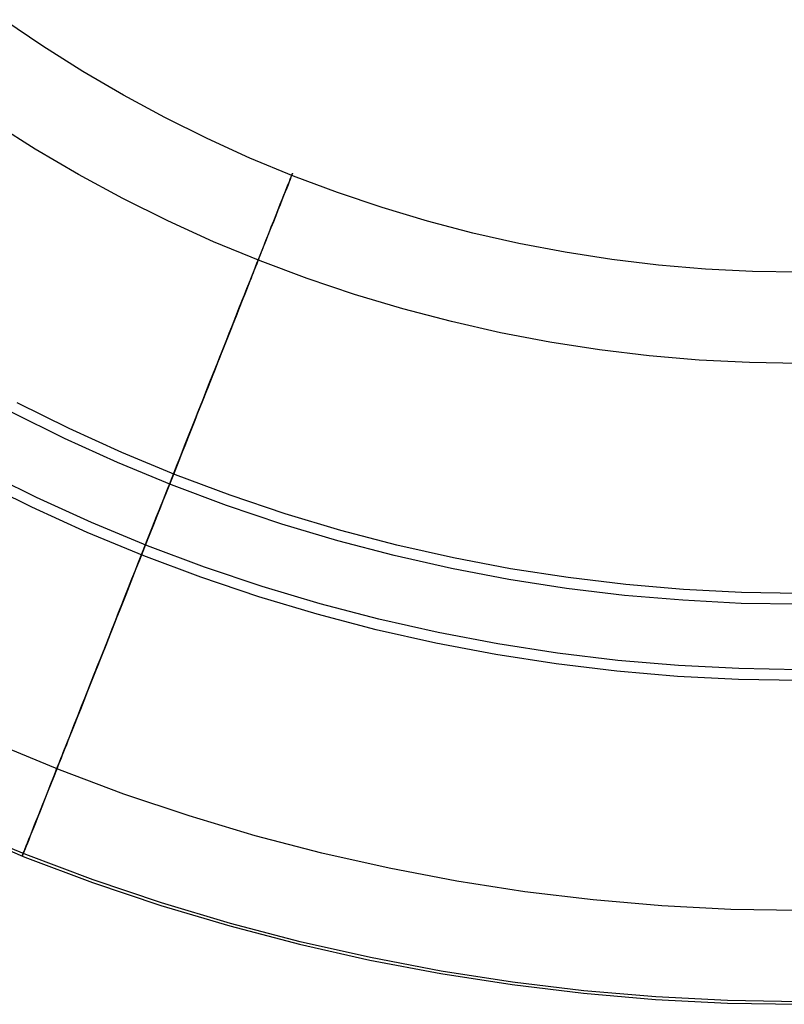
# Model space of a CAD drawing. Header units: millimetres. Extents: x -653 to -103, y 0 to 350.
# Tile 3 of 112: x -624 to -607, y 16 to 37. Entities that reach past the tile are written whole.
import ezdxf

# ---------------------------------------------------------------- set-up
doc = ezdxf.new("R2010")
doc.units = ezdxf.units.MM
doc.layers.add('Level Side Table Ferm Living', color=7, linetype='Continuous', true_color=0x000000)

msp = doc.modelspace()

# ---------------------------------------------------------------- linework, layer by layer
at = {"layer": 'Level Side Table Ferm Living'}
for p, q in [((-623.422, 36.867, 214.051), (-624.27, 37.445, 214.051)), ((-622.554, 36.319, 214.051), (-623.422, 36.867, 214.051)), ((-621.668, 35.801, 214.051), (-622.554, 36.319, 214.051)), ((-620.765, 35.313, 214.051), (-621.668, 35.801, 214.051)), ((-623.586, 34.622, 214.288), (-624.511, 35.207, 214.288)), ((-619.846, 34.857, 214.051), (-620.765, 35.313, 214.051)), ((-618.912, 34.432, 214.051), (-619.846, 34.857, 214.051)), ((-622.642, 34.07, 214.288), (-623.586, 34.622, 214.288)), ((-617.964, 34.039, 214.051), (-618.912, 34.432, 214.051)), ((-617.991, 34.08, 214.327), (-617.984, 34.097, 214.604)), ((-617.981, 34.105, 215.16), (-617.985, 34.095, 215.437)), ((-617.984, 34.097, 214.604), (-617.981, 34.105, 214.882)), ((-617.981, 34.105, 214.882), (-617.981, 34.105, 215.16)), ((-621.679, 33.55, 214.288), (-622.642, 34.07, 214.288)), ((-618.057, 33.913, 216.81), (-618.082, 33.851, 217.08)), ((-618.078, 33.861, 212.961), (-618.053, 33.922, 213.23)), ((-618.035, 33.967, 216.539), (-618.057, 33.913, 216.81)), ((-618.053, 33.922, 213.23), (-618.032, 33.975, 213.502)), ((-618.017, 34.013, 216.265), (-618.035, 33.967, 216.539)), ((-618.032, 33.975, 213.502), (-618.015, 34.019, 213.776)), ((-618.003, 34.049, 215.99), (-618.017, 34.013, 216.265)), ((-618.015, 34.019, 213.776), (-618.001, 34.054, 214.051)), ((-617.992, 34.077, 215.714), (-618.003, 34.049, 215.99)), ((-618.001, 34.054, 214.051), (-617.991, 34.08, 214.327)), ((-617.985, 34.095, 215.437), (-617.992, 34.077, 215.714)), ((-617.003, 33.679, 214.051), (-617.964, 34.039, 214.051)), ((-618.142, 33.699, 217.61), (-618.177, 33.611, 217.871)), ((-618.171, 33.625, 212.168), (-618.137, 33.712, 212.429)), ((-618.11, 33.779, 217.346), (-618.142, 33.699, 217.61)), ((-618.137, 33.712, 212.429), (-618.105, 33.79, 212.694)), ((-618.082, 33.851, 217.08), (-618.11, 33.779, 217.346)), ((-618.105, 33.79, 212.694), (-618.078, 33.861, 212.961)), ((-616.03, 33.352, 214.051), (-617.003, 33.679, 214.051)), ((-620.699, 33.063, 214.288), (-621.679, 33.55, 214.288)), ((-618.215, 33.514, 218.129), (-618.256, 33.409, 218.382)), ((-618.25, 33.425, 211.655), (-618.209, 33.529, 211.91)), ((-618.177, 33.611, 217.871), (-618.215, 33.514, 218.129)), ((-618.209, 33.529, 211.91), (-618.171, 33.625, 212.168)), ((-618.301, 33.296, 218.632), (-618.349, 33.174, 218.877)), ((-618.342, 33.193, 211.159), (-618.294, 33.313, 211.405)), ((-618.256, 33.409, 218.382), (-618.301, 33.296, 218.632)), ((-618.294, 33.313, 211.405), (-618.25, 33.425, 211.655)), ((-615.047, 33.058, 214.051), (-616.03, 33.352, 214.051)), ((-619.703, 32.61, 214.288), (-620.699, 33.063, 214.288)), ((-618.4, 33.045, 219.118), (-618.454, 32.909, 219.353)), ((-618.446, 32.93, 210.682), (-618.392, 33.065, 210.918)), ((-618.349, 33.174, 218.877), (-618.4, 33.045, 219.118)), ((-618.392, 33.065, 210.918), (-618.342, 33.193, 211.159)), ((-614.054, 32.798, 214.051), (-615.047, 33.058, 214.051)), ((-618.454, 32.909, 219.353), (-618.512, 32.764, 219.584)), ((-618.503, 32.786, 210.451), (-618.446, 32.93, 210.682)), ((-618.692, 32.192, 214.288), (-619.703, 32.61, 214.288)), ((-618.572, 32.613, 219.808), (-618.634, 32.454, 220.027)), ((-618.625, 32.478, 210.005), (-618.562, 32.636, 210.225)), ((-618.512, 32.764, 219.584), (-618.572, 32.613, 219.808)), ((-618.562, 32.636, 210.225), (-618.503, 32.786, 210.451)), ((-613.053, 32.572, 214.051), (-614.054, 32.798, 214.051)), ((-618.634, 32.454, 220.027), (-618.7, 32.288, 220.24)), ((-618.69, 32.314, 209.791), (-618.625, 32.478, 210.005)), ((-612.044, 32.381, 214.051), (-613.053, 32.572, 214.051)), ((-618.7, 32.288, 220.24), (-618.768, 32.116, 220.447)), ((-618.758, 32.142, 209.584), (-618.69, 32.314, 209.791)), ((-618.758, 32.143, 216.154), (-618.744, 32.176, 215.949)), ((-618.743, 32.181, 214.082), (-618.756, 32.148, 213.877)), ((-618.744, 32.176, 215.949), (-618.734, 32.204, 215.743)), ((-618.732, 32.207, 214.288), (-618.743, 32.181, 214.082)), ((-618.734, 32.204, 215.743), (-618.725, 32.224, 215.536)), ((-618.724, 32.227, 214.496), (-618.732, 32.207, 214.288)), ((-618.725, 32.224, 215.536), (-618.72, 32.238, 215.328)), ((-618.719, 32.24, 214.703), (-618.724, 32.227, 214.496)), ((-618.72, 32.238, 215.328), (-618.717, 32.246, 215.12)), ((-618.717, 32.246, 214.911), (-618.719, 32.24, 214.703)), ((-618.717, 32.246, 215.12), (-618.717, 32.246, 214.911)), ((-617.668, 31.808, 214.288), (-618.692, 32.192, 214.288)), ((-611.03, 32.223, 214.051), (-612.044, 32.381, 214.051)), ((-610.011, 32.101, 214.051), (-611.03, 32.223, 214.051)), ((-618.901, 31.78, 209.188), (-618.828, 31.964, 209.383)), ((-618.768, 32.116, 220.447), (-618.839, 31.937, 220.647)), ((-618.837, 31.941, 216.958), (-618.814, 32.001, 216.76)), ((-618.81, 32.01, 213.27), (-618.834, 31.951, 213.072)), ((-618.828, 31.964, 209.383), (-618.758, 32.142, 209.584)), ((-618.814, 32.001, 216.76), (-618.792, 32.055, 216.56)), ((-618.789, 32.062, 213.471), (-618.81, 32.01, 213.27)), ((-618.792, 32.055, 216.56), (-618.774, 32.102, 216.358)), ((-618.771, 32.109, 213.673), (-618.789, 32.062, 213.471)), ((-618.774, 32.102, 216.358), (-618.758, 32.143, 216.154)), ((-618.756, 32.148, 213.877), (-618.771, 32.109, 213.673)), ((-608.989, 32.014, 214.051), (-610.011, 32.101, 214.051)), ((-607.964, 31.961, 214.051), (-608.989, 32.014, 214.051)), ((-606.937, 31.944, 214.051), (-607.964, 31.961, 214.051)), ((-618.913, 31.751, 220.84), (-618.988, 31.56, 221.027)), ((-618.977, 31.589, 209.001), (-618.901, 31.78, 209.188)), ((-618.924, 31.724, 217.537), (-618.892, 31.802, 217.347)), ((-618.888, 31.814, 212.682), (-618.919, 31.736, 212.492)), ((-618.839, 31.937, 220.647), (-618.913, 31.751, 220.84)), ((-618.892, 31.802, 217.347), (-618.864, 31.875, 217.153)), ((-618.86, 31.885, 212.876), (-618.888, 31.814, 212.682)), ((-618.864, 31.875, 217.153), (-618.837, 31.941, 216.958)), ((-618.834, 31.951, 213.072), (-618.86, 31.885, 212.876)), ((-616.631, 31.459, 214.288), (-617.668, 31.808, 214.288)), ((-618.988, 31.56, 221.027), (-619.067, 31.362, 221.206)), ((-619.055, 31.392, 208.821), (-618.977, 31.589, 209.001)), ((-619.032, 31.451, 218.088), (-618.993, 31.548, 217.908)), ((-618.988, 31.562, 212.12), (-619.026, 31.466, 211.939)), ((-618.993, 31.548, 217.908), (-618.957, 31.639, 217.724)), ((-618.952, 31.652, 212.304), (-618.988, 31.562, 212.12)), ((-618.957, 31.639, 217.724), (-618.924, 31.724, 217.537)), ((-618.919, 31.736, 212.492), (-618.952, 31.652, 212.304)), ((-619.067, 31.362, 221.206), (-619.147, 31.159, 221.377)), ((-619.135, 31.19, 208.648), (-619.055, 31.392, 208.821)), ((-619.115, 31.24, 218.438), (-619.072, 31.348, 218.265)), ((-619.066, 31.364, 211.761), (-619.108, 31.257, 211.588)), ((-619.072, 31.348, 218.265), (-619.032, 31.451, 218.088)), ((-619.026, 31.466, 211.939), (-619.066, 31.364, 211.761)), ((-615.582, 31.146, 214.288), (-616.631, 31.459, 214.288)), ((-619.147, 31.159, 221.377), (-619.23, 30.951, 221.541)), ((-619.217, 30.982, 208.483), (-619.135, 31.19, 208.648)), ((-619.207, 31.008, 218.771), (-619.16, 31.127, 218.606)), ((-619.153, 31.144, 211.419), (-619.2, 31.026, 211.254)), ((-619.16, 31.127, 218.606), (-619.115, 31.24, 218.438)), ((-619.108, 31.257, 211.588), (-619.153, 31.144, 211.419)), ((-614.524, 30.869, 214.288), (-615.582, 31.146, 214.288)), ((-619.23, 30.951, 221.541), (-619.314, 30.737, 221.697)), ((-619.308, 30.754, 219.085), (-619.256, 30.883, 218.93)), ((-619.301, 30.77, 208.326), (-619.217, 30.982, 208.483)), ((-619.249, 30.902, 211.093), (-619.3, 30.774, 210.938)), ((-619.256, 30.883, 218.93), (-619.207, 31.008, 218.771)), ((-619.2, 31.026, 211.254), (-619.249, 30.902, 211.093)), ((-619.314, 30.737, 221.697), (-619.401, 30.519, 221.845)), ((-619.388, 30.552, 208.177), (-619.301, 30.77, 208.326)), ((-619.361, 30.62, 219.235), (-619.308, 30.754, 219.085)), ((-619.3, 30.774, 210.938), (-619.353, 30.64, 210.787)), ((-613.457, 30.628, 214.288), (-614.524, 30.869, 214.288)), ((-619.401, 30.519, 221.845), (-619.489, 30.295, 221.984)), ((-619.476, 30.329, 208.036), (-619.388, 30.552, 208.177)), ((-619.473, 30.337, 219.52), (-619.416, 30.481, 219.38)), ((-619.407, 30.502, 210.641), (-619.464, 30.359, 210.501)), ((-619.416, 30.481, 219.38), (-619.361, 30.62, 219.235)), ((-619.353, 30.64, 210.787), (-619.407, 30.502, 210.641)), ((-612.382, 30.424, 214.288), (-613.457, 30.628, 214.288)), ((-619.489, 30.295, 221.984), (-619.579, 30.068, 222.115)), ((-619.565, 30.102, 207.904), (-619.476, 30.329, 208.036)), ((-619.531, 30.189, 219.654), (-619.473, 30.337, 219.52)), ((-619.464, 30.359, 210.501), (-619.522, 30.211, 210.366)), ((-611.3, 30.256, 214.288), (-612.382, 30.424, 214.288)), ((-610.214, 30.126, 214.288), (-611.3, 30.256, 214.288)), ((-619.579, 30.068, 222.115), (-619.671, 29.836, 222.238)), ((-619.657, 29.871, 207.78), (-619.565, 30.102, 207.904)), ((-619.653, 29.88, 219.906), (-619.592, 30.036, 219.783)), ((-619.582, 30.06, 210.236), (-619.644, 29.904, 210.112)), ((-619.592, 30.036, 219.783), (-619.531, 30.189, 219.654)), ((-619.522, 30.211, 210.366), (-619.582, 30.06, 210.236)), ((-609.124, 30.032, 214.288), (-610.214, 30.126, 214.288)), ((-608.031, 29.976, 214.288), (-609.124, 30.032, 214.288)), ((-619.671, 29.836, 222.238), (-619.764, 29.601, 222.352)), ((-619.75, 29.636, 207.665), (-619.657, 29.871, 207.78)), ((-619.717, 29.72, 220.023), (-619.653, 29.88, 219.906)), ((-619.644, 29.904, 210.112), (-619.707, 29.744, 209.995)), ((-606.937, 29.958, 214.288), (-608.031, 29.976, 214.288)), ((-619.764, 29.601, 222.352), (-619.859, 29.362, 222.457)), ((-619.844, 29.398, 207.558), (-619.75, 29.636, 207.665)), ((-619.782, 29.556, 220.133), (-619.717, 29.72, 220.023)), ((-619.707, 29.744, 209.995), (-619.772, 29.581, 209.883)), ((-619.94, 29.156, 207.461), (-619.844, 29.398, 207.558)), ((-619.916, 29.218, 220.337), (-619.848, 29.389, 220.238)), ((-619.838, 29.414, 209.777), (-619.905, 29.244, 209.678)), ((-619.848, 29.389, 220.238), (-619.782, 29.556, 220.133)), ((-619.772, 29.581, 209.883), (-619.838, 29.414, 209.777)), ((-619.984, 29.044, 220.429), (-619.916, 29.218, 220.337)), ((-619.905, 29.244, 209.678), (-619.974, 29.07, 209.585)), ((-619.859, 29.362, 222.457), (-619.955, 29.119, 222.553)), ((-622.85, 28.54, 222.944), (-623.983, 29.103, 222.944)), ((-620.054, 28.868, 220.514), (-619.984, 29.044, 220.429)), ((-619.955, 29.119, 222.553), (-620.052, 28.874, 222.64)), ((-619.974, 29.07, 209.585), (-620.044, 28.894, 209.498)), ((-620.037, 28.911, 207.372), (-619.94, 29.156, 207.461)), ((-622.952, 28.326, 220.958), (-624.092, 28.892, 220.958)), ((-620.052, 28.874, 222.64), (-620.15, 28.626, 222.718)), ((-620.135, 28.664, 207.293), (-620.037, 28.911, 207.372)), ((-620.125, 28.688, 220.593), (-620.054, 28.868, 220.514)), ((-620.044, 28.894, 209.498), (-620.115, 28.715, 209.419)), ((-621.699, 28.016, 222.944), (-622.85, 28.54, 222.944)), ((-620.186, 28.534, 209.346), (-620.259, 28.35, 209.279)), ((-620.15, 28.626, 222.718), (-620.249, 28.376, 222.786)), ((-620.234, 28.414, 207.223), (-620.135, 28.664, 207.293)), ((-620.197, 28.507, 220.665), (-620.125, 28.688, 220.593)), ((-620.115, 28.715, 209.419), (-620.186, 28.534, 209.346)), ((-621.793, 27.799, 220.958), (-622.952, 28.326, 220.958)), ((-620.249, 28.376, 222.786), (-620.349, 28.124, 222.845)), ((-620.344, 28.137, 220.788), (-620.27, 28.323, 220.73)), ((-620.334, 28.162, 207.163), (-620.234, 28.414, 207.223)), ((-620.259, 28.35, 209.279), (-620.333, 28.165, 209.22)), ((-620.27, 28.323, 220.73), (-620.197, 28.507, 220.665)), ((-620.349, 28.124, 222.845), (-620.449, 27.87, 222.895)), ((-620.434, 27.908, 207.112), (-620.334, 28.162, 207.163)), ((-620.418, 27.949, 220.84), (-620.344, 28.137, 220.788)), ((-620.333, 28.165, 209.22), (-620.407, 27.977, 209.168)), ((-620.53, 27.532, 222.944), (-621.699, 28.016, 222.944)), ((-620.535, 27.653, 207.07), (-620.434, 27.908, 207.112)), ((-620.493, 27.76, 220.884), (-620.418, 27.949, 220.84)), ((-620.407, 27.977, 209.168), (-620.482, 27.788, 209.122)), ((-620.617, 27.311, 220.958), (-621.793, 27.799, 220.958)), ((-620.568, 27.569, 220.921), (-620.493, 27.76, 220.884)), ((-620.482, 27.788, 209.122), (-620.557, 27.598, 209.084)), ((-620.449, 27.87, 222.895), (-620.55, 27.614, 222.935)), ((-623.563, 27.04, 209.042), (-624.747, 27.628, 209.042)), ((-620.55, 27.614, 222.935), (-620.652, 27.358, 222.966)), ((-620.644, 27.378, 220.951), (-620.568, 27.569, 220.921)), ((-620.637, 27.396, 207.038), (-620.535, 27.653, 207.07)), ((-620.557, 27.598, 209.084), (-620.633, 27.407, 209.053)), ((-619.345, 27.088, 222.944), (-620.53, 27.532, 222.944)), ((-623.665, 26.826, 207.056), (-624.856, 27.418, 207.056)), ((-620.652, 27.358, 222.966), (-620.754, 27.1, 222.986)), ((-620.739, 27.139, 207.016), (-620.637, 27.396, 207.038)), ((-620.72, 27.185, 220.974), (-620.644, 27.378, 220.951)), ((-620.633, 27.407, 209.053), (-620.709, 27.214, 209.029)), ((-619.424, 26.865, 220.958), (-620.617, 27.311, 220.958)), ((-622.36, 26.493, 209.042), (-623.563, 27.04, 209.042)), ((-620.785, 27.021, 209.012), (-620.862, 26.828, 209.002)), ((-620.754, 27.1, 222.986), (-620.856, 26.842, 222.998)), ((-620.841, 26.881, 207.003), (-620.739, 27.139, 207.016)), ((-620.797, 26.992, 220.99), (-620.72, 27.185, 220.974)), ((-620.709, 27.214, 209.029), (-620.785, 27.021, 209.012)), ((-618.146, 26.685, 222.944), (-619.345, 27.088, 222.944)), ((-622.455, 26.276, 207.056), (-623.665, 26.826, 207.056)), ((-620.856, 26.842, 222.998), (-620.958, 26.584, 222.999)), ((-620.943, 26.623, 207), (-620.841, 26.881, 207.003)), ((-620.862, 26.828, 209.002), (-620.939, 26.634, 209)), ((-620.873, 26.799, 220.998), (-620.797, 26.992, 220.99)), ((-618.218, 26.459, 220.958), (-619.424, 26.865, 220.958)), ((-621.045, 26.365, 207.007), (-620.943, 26.623, 207)), ((-621.027, 26.411, 220.994), (-620.95, 26.605, 221)), ((-620.939, 26.634, 209), (-621.015, 26.44, 209.005)), ((-620.95, 26.605, 221), (-620.873, 26.799, 220.998)), ((-616.934, 26.323, 222.944), (-618.146, 26.685, 222.944)), ((-621.139, 25.987, 209.042), (-622.36, 26.493, 209.042)), ((-621.103, 26.218, 220.981), (-621.027, 26.411, 220.994)), ((-621.015, 26.44, 209.005), (-621.092, 26.247, 209.017)), ((-620.958, 26.584, 222.999), (-621.061, 26.326, 222.992)), ((-616.998, 26.094, 220.958), (-618.218, 26.459, 220.958)), ((-621.226, 25.767, 207.056), (-622.455, 26.276, 207.056)), ((-621.179, 26.025, 220.96), (-621.103, 26.218, 220.981)), ((-621.092, 26.247, 209.017), (-621.168, 26.054, 209.036)), ((-621.061, 26.326, 222.992), (-621.163, 26.068, 222.974)), ((-621.147, 26.107, 207.023), (-621.045, 26.365, 207.007)), ((-615.71, 26.002, 222.944), (-616.934, 26.323, 222.944)), ((-621.163, 26.068, 222.974), (-621.264, 25.811, 222.947)), ((-621.255, 25.834, 220.933), (-621.179, 26.025, 220.96)), ((-621.249, 25.85, 207.048), (-621.147, 26.107, 207.023)), ((-621.168, 26.054, 209.036), (-621.244, 25.862, 209.063)), ((-619.901, 25.523, 209.042), (-621.139, 25.987, 209.042)), ((-615.766, 25.772, 220.958), (-616.998, 26.094, 220.958)), ((-614.476, 25.724, 222.944), (-615.71, 26.002, 222.944)), ((-621.264, 25.811, 222.947), (-621.366, 25.555, 222.91)), ((-621.35, 25.594, 207.084), (-621.249, 25.85, 207.048)), ((-621.331, 25.643, 220.898), (-621.255, 25.834, 220.933)), ((-621.244, 25.862, 209.063), (-621.32, 25.671, 209.097)), ((-619.981, 25.3, 207.056), (-621.226, 25.767, 207.056)), ((-614.524, 25.492, 220.958), (-615.766, 25.772, 220.958)), ((-621.366, 25.555, 222.91), (-621.466, 25.301, 222.864)), ((-621.451, 25.339, 207.129), (-621.35, 25.594, 207.084)), ((-621.406, 25.453, 220.856), (-621.331, 25.643, 220.898)), ((-621.32, 25.671, 209.097), (-621.395, 25.481, 209.137)), ((-618.648, 25.102, 209.042), (-619.901, 25.523, 209.042)), ((-613.233, 25.488, 222.944), (-614.476, 25.724, 222.944)), ((-621.552, 25.086, 207.183), (-621.451, 25.339, 207.129)), ((-621.481, 25.265, 220.807), (-621.406, 25.453, 220.856)), ((-621.395, 25.481, 209.137), (-621.47, 25.293, 209.185)), ((-613.273, 25.254, 220.958), (-614.524, 25.492, 220.958)), ((-611.983, 25.294, 222.944), (-613.233, 25.488, 222.944)), ((-621.543, 25.106, 209.24), (-621.617, 24.921, 209.302)), ((-621.466, 25.301, 222.864), (-621.567, 25.048, 222.808)), ((-621.555, 25.078, 220.751), (-621.481, 25.265, 220.807)), ((-621.47, 25.293, 209.185), (-621.543, 25.106, 209.24)), ((-618.72, 24.876, 207.056), (-619.981, 25.3, 207.056)), ((-617.382, 24.724, 209.042), (-618.648, 25.102, 209.042)), ((-612.015, 25.059, 220.958), (-613.273, 25.254, 220.958)), ((-610.726, 25.143, 222.944), (-611.983, 25.294, 222.944)), ((-609.466, 25.035, 222.944), (-610.726, 25.143, 222.944)), ((-621.7, 24.711, 220.619), (-621.628, 24.893, 220.688)), ((-621.617, 24.921, 209.302), (-621.689, 24.738, 209.37)), ((-621.567, 25.048, 222.808), (-621.666, 24.797, 222.743)), ((-621.651, 24.834, 207.247), (-621.552, 25.086, 207.183)), ((-621.628, 24.893, 220.688), (-621.555, 25.078, 220.751)), ((-617.446, 24.495, 207.056), (-618.72, 24.876, 207.056)), ((-610.751, 24.907, 220.958), (-612.015, 25.059, 220.958)), ((-609.482, 24.799, 220.958), (-610.751, 24.907, 220.958)), ((-608.202, 24.971, 222.944), (-609.466, 25.035, 222.944)), ((-606.937, 24.949, 222.944), (-608.202, 24.971, 222.944)), ((-621.771, 24.531, 220.542), (-621.7, 24.711, 220.619)), ((-621.666, 24.797, 222.743), (-621.764, 24.548, 222.668)), ((-621.689, 24.738, 209.37), (-621.761, 24.558, 209.446)), ((-621.75, 24.585, 207.32), (-621.651, 24.834, 207.247)), ((-616.103, 24.389, 209.042), (-617.382, 24.724, 209.042)), ((-608.21, 24.733, 220.958), (-609.482, 24.799, 220.958)), ((-606.937, 24.712, 220.958), (-608.21, 24.733, 220.958)), ((-621.764, 24.548, 222.668), (-621.862, 24.302, 222.584)), ((-621.847, 24.339, 207.402), (-621.75, 24.585, 207.32)), ((-621.841, 24.353, 220.459), (-621.771, 24.531, 220.542)), ((-621.761, 24.558, 209.446), (-621.831, 24.38, 209.528)), ((-616.159, 24.159, 207.056), (-617.446, 24.495, 207.056)), ((-621.862, 24.302, 222.584), (-621.958, 24.059, 222.492)), ((-621.944, 24.095, 207.494), (-621.847, 24.339, 207.402)), ((-621.911, 24.178, 220.37), (-621.841, 24.353, 220.459)), ((-621.831, 24.38, 209.528), (-621.9, 24.205, 209.617)), ((-614.814, 24.098, 209.042), (-616.103, 24.389, 209.042)), ((-621.958, 24.059, 222.492), (-622.053, 23.818, 222.39)), ((-622.039, 23.854, 207.594), (-621.944, 24.095, 207.494)), ((-621.969, 24.032, 209.712), (-622.035, 23.863, 209.813)), ((-621.979, 24.007, 220.273), (-621.911, 24.178, 220.37)), ((-621.9, 24.205, 209.617), (-621.969, 24.032, 209.712)), ((-614.862, 23.866, 207.056), (-616.159, 24.159, 207.056)), ((-613.515, 23.851, 209.042), (-614.814, 24.098, 209.042)), ((-622.053, 23.818, 222.39), (-622.147, 23.582, 222.279)), ((-622.133, 23.617, 207.704), (-622.039, 23.854, 207.594)), ((-622.111, 23.673, 220.062), (-622.045, 23.838, 220.171)), ((-622.035, 23.863, 209.813), (-622.101, 23.698, 209.921)), ((-622.045, 23.838, 220.171), (-621.979, 24.007, 220.273)), ((-613.555, 23.617, 207.056), (-614.862, 23.866, 207.056)), ((-612.209, 23.649, 209.042), (-613.515, 23.851, 209.042)), ((-622.225, 23.383, 207.822), (-622.133, 23.617, 207.704)), ((-622.175, 23.511, 219.947), (-622.111, 23.673, 220.062)), ((-622.101, 23.698, 209.921), (-622.165, 23.535, 210.035)), ((-612.241, 23.414, 207.056), (-613.555, 23.617, 207.056)), ((-610.896, 23.491, 209.042), (-612.209, 23.649, 209.042)), ((-622.316, 23.154, 207.949), (-622.225, 23.383, 207.822)), ((-622.228, 23.377, 210.155), (-622.289, 23.223, 210.281)), ((-622.147, 23.582, 222.279), (-622.239, 23.349, 222.159)), ((-622.237, 23.354, 219.826), (-622.175, 23.511, 219.947)), ((-622.165, 23.535, 210.035), (-622.228, 23.377, 210.155)), ((-610.92, 23.255, 207.056), (-612.241, 23.414, 207.056)), ((-609.579, 23.379, 209.042), (-610.896, 23.491, 209.042)), ((-608.259, 23.311, 209.042), (-609.579, 23.379, 209.042)), ((-622.357, 23.05, 219.568), (-622.298, 23.2, 219.7)), ((-622.289, 23.223, 210.281), (-622.349, 23.073, 210.412)), ((-622.239, 23.349, 222.159), (-622.33, 23.12, 222.031)), ((-622.298, 23.2, 219.7), (-622.237, 23.354, 219.826)), ((-609.595, 23.142, 207.056), (-610.92, 23.255, 207.056)), ((-606.937, 23.288, 209.042), (-608.259, 23.311, 209.042)), ((-622.33, 23.12, 222.031), (-622.419, 22.895, 221.894)), ((-622.415, 22.905, 219.43), (-622.357, 23.05, 219.568)), ((-622.406, 22.928, 208.084), (-622.316, 23.154, 207.949)), ((-622.349, 23.073, 210.412), (-622.406, 22.927, 210.549)), ((-608.267, 23.074, 207.056), (-609.595, 23.142, 207.056)), ((-606.937, 23.051, 207.056), (-608.267, 23.074, 207.056)), ((-622.524, 22.629, 219.138), (-622.47, 22.764, 219.287)), ((-622.462, 22.785, 210.692), (-622.516, 22.649, 210.839)), ((-622.419, 22.895, 221.894), (-622.506, 22.675, 221.749)), ((-622.493, 22.707, 208.228), (-622.406, 22.928, 208.084)), ((-622.47, 22.764, 219.287), (-622.415, 22.905, 219.43)), ((-622.406, 22.927, 210.549), (-622.462, 22.785, 210.692)), ((-622.506, 22.675, 221.749), (-622.591, 22.459, 221.596)), ((-622.579, 22.491, 208.38), (-622.493, 22.707, 208.228)), ((-622.576, 22.497, 218.985), (-622.524, 22.629, 219.138)), ((-622.516, 22.649, 210.839), (-622.569, 22.517, 210.992)), ((-622.591, 22.459, 221.596), (-622.675, 22.249, 221.435)), ((-622.674, 22.25, 218.664), (-622.626, 22.371, 218.827)), ((-622.619, 22.39, 211.149), (-622.667, 22.268, 211.311)), ((-622.662, 22.28, 208.54), (-622.579, 22.491, 208.38)), ((-622.626, 22.371, 218.827), (-622.576, 22.497, 218.985)), ((-622.569, 22.517, 210.992), (-622.619, 22.39, 211.149)), ((-622.763, 22.025, 218.326), (-622.72, 22.135, 218.497)), ((-622.713, 22.152, 211.478), (-622.757, 22.041, 211.648)), ((-622.675, 22.249, 221.435), (-622.756, 22.044, 221.266)), ((-622.744, 22.074, 208.708), (-622.662, 22.28, 208.54)), ((-622.72, 22.135, 218.497), (-622.674, 22.25, 218.664)), ((-622.667, 22.268, 211.311), (-622.713, 22.152, 211.478)), ((-622.9, 21.68, 209.066), (-622.823, 21.874, 208.883)), ((-622.844, 21.821, 217.971), (-622.805, 21.92, 218.151)), ((-622.799, 21.935, 211.823), (-622.838, 21.836, 212.002)), ((-622.756, 22.044, 221.266), (-622.835, 21.844, 221.09)), ((-622.823, 21.874, 208.883), (-622.744, 22.074, 208.708)), ((-622.805, 21.92, 218.151), (-622.763, 22.025, 218.326)), ((-622.757, 22.041, 211.648), (-622.799, 21.935, 211.823)), ((-623.063, 21.107, 215.712), (-624.45, 21.682, 215.712)), ((-622.975, 21.491, 209.255), (-622.9, 21.68, 209.066)), ((-622.915, 21.641, 217.603), (-622.881, 21.728, 217.789)), ((-622.835, 21.844, 221.09), (-622.911, 21.651, 220.906)), ((-622.875, 21.742, 212.184), (-622.91, 21.654, 212.369)), ((-622.881, 21.728, 217.789), (-622.844, 21.821, 217.971)), ((-622.838, 21.836, 212.002), (-622.875, 21.742, 212.184)), ((-622.986, 21.463, 220.715), (-623.057, 21.282, 220.518)), ((-623.047, 21.309, 209.452), (-622.975, 21.491, 209.255)), ((-623.004, 21.417, 217.027), (-622.977, 21.486, 217.221)), ((-622.972, 21.496, 212.75), (-623, 21.427, 212.944)), ((-622.911, 21.651, 220.906), (-622.986, 21.463, 220.715)), ((-622.977, 21.486, 217.221), (-622.947, 21.56, 217.413)), ((-622.942, 21.572, 212.558), (-622.972, 21.496, 212.75)), ((-622.947, 21.56, 217.413), (-622.915, 21.641, 217.603)), ((-622.91, 21.654, 212.369), (-622.942, 21.572, 212.558)), ((-623.057, 21.282, 220.518), (-623.127, 21.107, 220.313)), ((-623.116, 21.133, 209.655), (-623.047, 21.309, 209.452)), ((-623.087, 21.207, 216.225), (-623.07, 21.25, 216.429)), ((-623.067, 21.257, 213.541), (-623.085, 21.213, 213.744)), ((-623.07, 21.25, 216.429), (-623.051, 21.299, 216.63)), ((-623.047, 21.307, 213.34), (-623.067, 21.257, 213.541)), ((-623.051, 21.299, 216.63), (-623.029, 21.355, 216.829)), ((-623.025, 21.364, 213.141), (-623.047, 21.307, 213.34)), ((-623.029, 21.355, 216.829), (-623.004, 21.417, 217.027)), ((-623, 21.427, 212.944), (-623.025, 21.364, 213.141)), ((-623.127, 21.107, 220.313), (-623.193, 20.939, 220.103)), ((-623.183, 20.964, 209.865), (-623.116, 21.133, 209.655)), ((-623.132, 21.093, 214.776), (-623.134, 21.089, 214.984)), ((-623.134, 21.089, 214.984), (-623.133, 21.092, 215.193)), ((-623.133, 21.092, 215.193), (-623.129, 21.102, 215.401)), ((-623.128, 21.104, 214.568), (-623.132, 21.093, 214.776)), ((-623.129, 21.102, 215.401), (-623.122, 21.118, 215.608)), ((-623.121, 21.121, 214.361), (-623.128, 21.104, 214.568)), ((-623.122, 21.118, 215.608), (-623.113, 21.141, 215.815)), ((-623.112, 21.145, 214.154), (-623.121, 21.121, 214.361)), ((-623.113, 21.141, 215.815), (-623.101, 21.171, 216.021)), ((-623.1, 21.176, 213.948), (-623.112, 21.145, 214.154)), ((-623.101, 21.171, 216.021), (-623.087, 21.207, 216.225)), ((-623.085, 21.213, 213.744), (-623.1, 21.176, 213.948)), ((-621.658, 20.58, 215.712), (-623.063, 21.107, 215.712)), ((-623.309, 20.646, 210.303), (-623.248, 20.802, 210.081)), ((-623.193, 20.939, 220.103), (-623.257, 20.778, 219.886)), ((-623.248, 20.802, 210.081), (-623.183, 20.964, 209.865)), ((-623.318, 20.624, 219.663), (-623.376, 20.477, 219.434)), ((-623.368, 20.499, 210.531), (-623.309, 20.646, 210.303)), ((-623.257, 20.778, 219.886), (-623.318, 20.624, 219.663)), ((-623.376, 20.477, 219.434), (-623.431, 20.338, 219.201)), ((-623.423, 20.358, 210.764), (-623.368, 20.499, 210.531)), ((-620.235, 20.102, 215.712), (-621.658, 20.58, 215.712)), ((-623.483, 20.206, 218.962), (-623.533, 20.082, 218.718)), ((-623.525, 20.1, 211.245), (-623.476, 20.225, 211.002)), ((-623.431, 20.338, 219.201), (-623.483, 20.206, 218.962)), ((-623.476, 20.225, 211.002), (-623.423, 20.358, 210.764)), ((-623.578, 19.966, 218.47), (-623.621, 19.858, 218.218)), ((-623.615, 19.874, 211.744), (-623.572, 19.983, 211.492)), ((-623.533, 20.082, 218.718), (-623.578, 19.966, 218.47)), ((-623.572, 19.983, 211.492), (-623.525, 20.1, 211.245)), ((-618.797, 19.672, 215.712), (-620.235, 20.102, 215.712)), ((-625.264, 19.808, 223), (-623.813, 19.207, 223)), ((-625.264, 19.808, 225), (-623.813, 19.207, 225)), ((-625.264, 19.808, 224), (-623.813, 19.207, 224)), ((-623.792, 19.26, 215.949), (-625.241, 19.86, 215.949)), ((-623.661, 19.758, 217.962), (-623.697, 19.667, 217.702)), ((-623.692, 19.68, 212.259), (-623.655, 19.773, 211.999)), ((-623.621, 19.858, 218.218), (-623.661, 19.758, 217.962)), ((-623.655, 19.773, 211.999), (-623.615, 19.874, 211.744)), ((-623.782, 19.453, 213.055), (-623.755, 19.52, 212.787)), ((-623.73, 19.584, 217.439), (-623.759, 19.509, 217.173)), ((-623.755, 19.52, 212.787), (-623.725, 19.596, 212.521)), ((-623.697, 19.667, 217.702), (-623.73, 19.584, 217.439)), ((-623.725, 19.596, 212.521), (-623.692, 19.68, 212.259)), ((-617.345, 19.292, 215.712), (-618.797, 19.672, 215.712)), ((-623.853, 19.272, 214.148), (-623.84, 19.304, 213.872)), ((-623.827, 19.338, 216.361), (-623.843, 19.299, 216.087)), ((-623.84, 19.304, 213.872), (-623.824, 19.345, 213.598)), ((-623.808, 19.386, 216.634), (-623.827, 19.338, 216.361)), ((-623.824, 19.345, 213.598), (-623.805, 19.394, 213.325)), ((-623.785, 19.444, 216.905), (-623.808, 19.386, 216.634)), ((-623.805, 19.394, 213.325), (-623.782, 19.453, 213.055)), ((-623.759, 19.509, 217.173), (-623.785, 19.444, 216.905)), ((-623.87, 19.23, 214.979), (-623.868, 19.235, 214.701)), ((-623.868, 19.233, 215.257), (-623.87, 19.23, 214.979)), ((-623.868, 19.235, 214.701), (-623.862, 19.249, 214.424)), ((-623.863, 19.246, 215.534), (-623.868, 19.233, 215.257)), ((-623.855, 19.268, 215.811), (-623.863, 19.246, 215.534)), ((-623.862, 19.249, 214.424), (-623.853, 19.272, 214.148)), ((-623.843, 19.299, 216.087), (-623.855, 19.268, 215.811)), ((-623.813, 19.207, 223), (-622.342, 18.656, 223)), ((-623.813, 19.207, 225), (-622.342, 18.656, 225)), ((-623.813, 19.207, 224), (-622.342, 18.656, 224)), ((-622.323, 18.709, 215.949), (-623.792, 19.26, 215.949)), ((-615.881, 18.962, 215.712), (-617.345, 19.292, 215.712)), ((-614.406, 18.682, 215.712), (-615.881, 18.962, 215.712)), ((-620.836, 18.209, 215.949), (-622.323, 18.709, 215.949)), ((-612.923, 18.452, 215.712), (-614.406, 18.682, 215.712)), ((-622.342, 18.656, 223), (-620.853, 18.155, 223)), ((-622.342, 18.656, 225), (-620.853, 18.155, 225)), ((-622.342, 18.656, 224), (-620.853, 18.155, 224)), ((-611.433, 18.273, 215.712), (-612.923, 18.452, 215.712)), ((-609.937, 18.145, 215.712), (-611.433, 18.273, 215.712)), ((-620.853, 18.155, 223), (-619.348, 17.706, 223)), ((-620.853, 18.155, 225), (-619.348, 17.706, 225)), ((-620.853, 18.155, 224), (-619.348, 17.706, 224)), ((-619.333, 17.76, 215.949), (-620.836, 18.209, 215.949)), ((-608.438, 18.068, 215.712), (-609.937, 18.145, 215.712)), ((-606.937, 18.042, 215.712), (-608.438, 18.068, 215.712)), ((-619.348, 17.706, 223), (-617.829, 17.308, 223)), ((-619.348, 17.706, 225), (-617.829, 17.308, 225)), ((-619.348, 17.706, 224), (-617.829, 17.308, 224)), ((-617.815, 17.363, 215.949), (-619.333, 17.76, 215.949)), ((-617.829, 17.308, 223), (-616.296, 16.962, 223)), ((-617.829, 17.308, 225), (-616.296, 16.962, 225)), ((-617.829, 17.308, 224), (-616.296, 16.962, 224)), ((-616.285, 17.017, 215.949), (-617.815, 17.363, 215.949)), ((-616.296, 16.962, 223), (-614.753, 16.669, 223)), ((-616.296, 16.962, 225), (-614.753, 16.669, 225)), ((-616.296, 16.962, 224), (-614.753, 16.669, 224)), ((-614.744, 16.725, 215.949), (-616.285, 17.017, 215.949)), ((-614.753, 16.669, 223), (-613.201, 16.428, 223)), ((-614.753, 16.669, 225), (-613.201, 16.428, 225)), ((-614.753, 16.669, 224), (-613.201, 16.428, 224)), ((-613.193, 16.484, 215.949), (-614.744, 16.725, 215.949)), ((-613.201, 16.428, 223), (-611.642, 16.241, 223)), ((-613.201, 16.428, 225), (-611.642, 16.241, 225)), ((-613.201, 16.428, 224), (-611.642, 16.241, 224)), ((-611.636, 16.297, 215.949), (-613.193, 16.484, 215.949)), ((-611.642, 16.241, 223), (-610.077, 16.107, 223)), ((-611.642, 16.241, 225), (-610.077, 16.107, 225)), ((-611.642, 16.241, 224), (-610.077, 16.107, 224)), ((-610.073, 16.164, 215.949), (-611.636, 16.297, 215.949)), ((-610.077, 16.107, 223), (-608.508, 16.027, 223)), ((-610.077, 16.107, 225), (-608.508, 16.027, 225)), ((-610.077, 16.107, 224), (-608.508, 16.027, 224)), ((-608.506, 16.083, 215.949), (-610.073, 16.164, 215.949)), ((-608.508, 16.027, 223), (-606.937, 16, 223)), ((-608.508, 16.027, 225), (-606.937, 16, 225)), ((-608.508, 16.027, 224), (-606.937, 16, 224)), ((-606.937, 16.056, 215.949), (-608.506, 16.083, 215.949))]:
    msp.add_line(p, q, dxfattribs=at)

doc.saveas('drawing.dxf')
